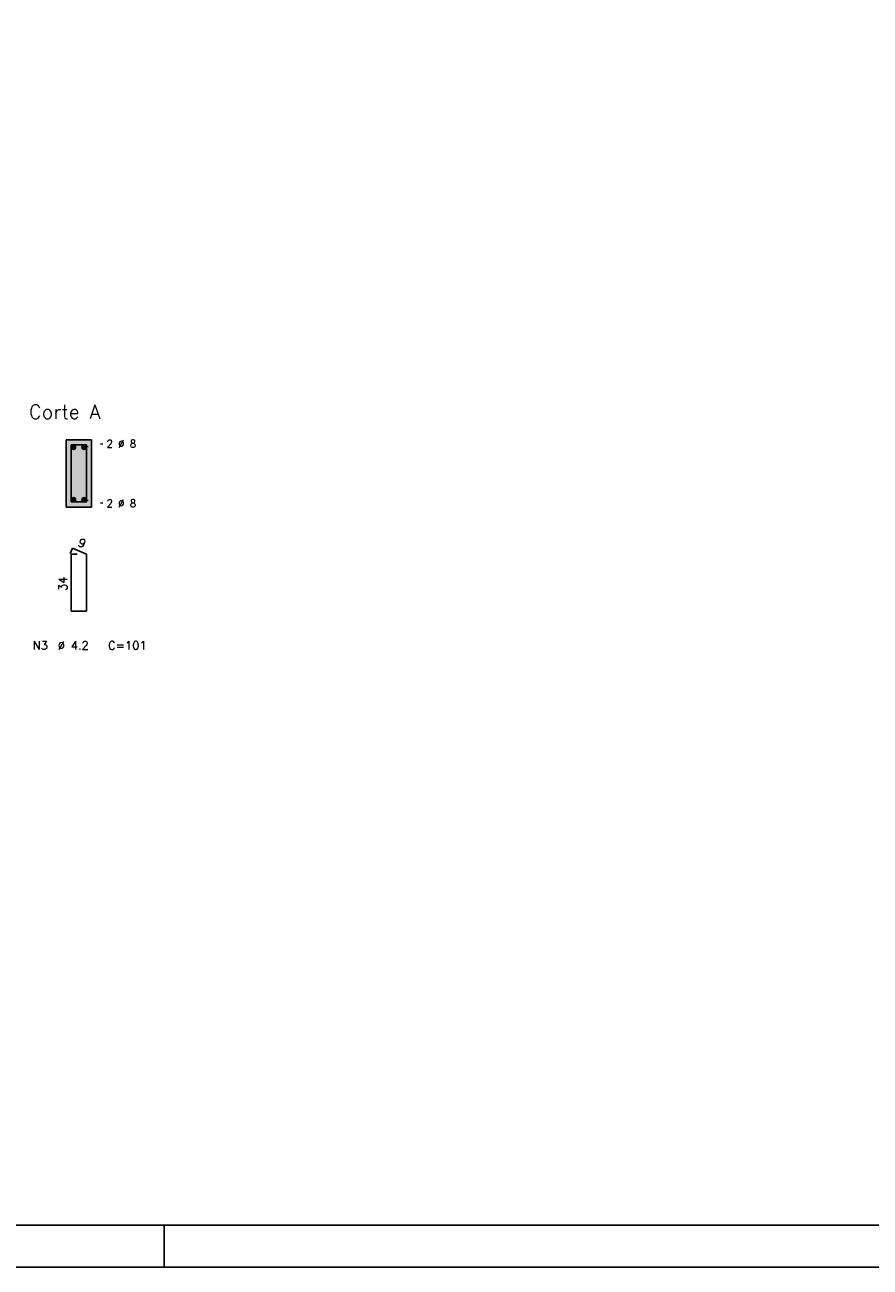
# Model space of a CAD drawing. Extents: x 0 to 84.1, y 0 to 59.4.
# Tile 5 of 8: x 43.8 to 63.9, y 0 to 29.6. Entities that reach past the tile are written whole.
import ezdxf

# ---------------------------------------------------------------- set-up
doc = ezdxf.new("R2010")
doc.units = 0
doc.header["$MEASUREMENT"] = 0
doc.linetypes.add('ESTILO_TQS_0002', pattern=[0.4, 0.1, -0.3])
for name, color, linetype in [('1', 1, 'CONTINUOUS'), ('2', 2, 'CONTINUOUS'), ('4', 4, 'CONTINUOUS'), ('6', 6, 'CONTINUOUS'), ('9', 9, 'CONTINUOUS')]:
    doc.layers.add(name, color=color, linetype=linetype)
doc.styles.get("Standard").update_dxf_attribs({"font": 'ROMANS.SHX'})

msp = doc.modelspace()

# ---------------------------------------------------------------- linework, layer by layer
at = {"layer": '1', "linetype": 'ESTILO_TQS_0002'}
for p, q in [((45.188, 19.549), (45.633, 19.634)), ((45.188, 18.299), (45.633, 18.214))]:
    msp.add_line(p, q, dxfattribs=at)
at = {"layer": '1', "linetype": 'Continuous'}
for centre in [(44.938, 19.549), (45.188, 19.549), (44.938, 18.299), (45.188, 18.299)]:
    msp.add_circle(centre, 0.05, dxfattribs=at)
at = {"layer": '2', "linetype": 'Continuous'}
for p, q in [((45.363, 19.724), (44.763, 19.724)), ((44.763, 19.724), (44.763, 18.124)), ((45.363, 18.124), (45.363, 19.724)), ((44.763, 18.124), (45.363, 18.124)), ((47.1, 0), (47.1, 1)), ((0, 0), (84.1, 0))]:
    msp.add_line(p, q, dxfattribs=at)
msp.add_lwpolyline([(83.1, 1), (2.5, 1), (2.5, 58.4), (83.1, 58.4), (83.1, 1)], dxfattribs=at)
at = {"layer": '4', "linetype": 'Continuous'}
msp.add_lwpolyline([(44.883, 19.604), (44.883, 18.244), (45.243, 18.244), (45.243, 19.604), (44.883, 19.604)], dxfattribs=at)
at = {"layer": '6', "linetype": 'Continuous'}
for p, q in [((44.911, 17.144), (44.857, 17.015)), ((45.023, 17.004), (44.883, 17.004)), ((44.883, 17.004), (44.883, 15.644)), ((45.243, 17.004), (44.911, 17.144)), ((45.243, 15.644), (45.243, 17.004)), ((44.883, 15.644), (45.243, 15.644))]:
    msp.add_line(p, q, dxfattribs=at)
at = {"layer": '9', "linetype": 'Continuous'}
for points in [[(45.363, 18.124), (45.363, 19.724), (44.763, 19.724)], [(45.363, 18.124), (44.763, 19.724), (44.763, 18.124)], [(44.988, 19.549), (44.913, 19.592), (44.891, 19.566)], [(44.988, 19.549), (44.891, 19.566), (44.891, 19.532)], [(44.988, 19.549), (44.946, 19.598), (44.913, 19.592)], [(44.988, 19.549), (44.976, 19.581), (44.946, 19.598)], [(45.238, 19.549), (45.163, 19.592), (45.141, 19.566)], [(45.238, 19.549), (45.141, 19.566), (45.141, 19.532)], [(45.238, 19.549), (45.196, 19.598), (45.163, 19.592)], [(45.238, 19.549), (45.226, 19.581), (45.196, 19.598)], [(44.988, 19.549), (44.891, 19.532), (44.913, 19.505)], [(44.988, 19.549), (44.913, 19.505), (44.946, 19.499)], [(44.988, 19.549), (44.946, 19.499), (44.976, 19.517)], [(44.988, 19.549), (44.976, 19.517), (44.988, 19.549)], [(45.238, 19.549), (45.141, 19.532), (45.163, 19.505)], [(45.238, 19.549), (45.163, 19.505), (45.196, 19.499)], [(45.238, 19.549), (45.196, 19.499), (45.226, 19.517)], [(45.238, 19.549), (45.226, 19.517), (45.238, 19.549)], [(45.363, 18.124), (44.763, 18.124), (45.363, 18.124)], [(44.988, 18.299), (44.913, 18.342), (44.891, 18.316)], [(44.988, 18.299), (44.891, 18.316), (44.891, 18.282)], [(44.988, 18.299), (44.891, 18.282), (44.913, 18.255)], [(44.988, 18.299), (44.946, 18.348), (44.913, 18.342)], [(44.988, 18.299), (44.913, 18.255), (44.946, 18.249)], [(44.988, 18.299), (44.976, 18.331), (44.946, 18.348)], [(44.988, 18.299), (44.946, 18.249), (44.976, 18.267)], [(44.988, 18.299), (44.976, 18.267), (44.988, 18.299)], [(45.238, 18.299), (45.163, 18.342), (45.141, 18.316)], [(45.238, 18.299), (45.141, 18.316), (45.141, 18.282)], [(45.238, 18.299), (45.141, 18.282), (45.163, 18.255)], [(45.238, 18.299), (45.196, 18.348), (45.163, 18.342)], [(45.238, 18.299), (45.163, 18.255), (45.196, 18.249)], [(45.238, 18.299), (45.226, 18.331), (45.196, 18.348)], [(45.238, 18.299), (45.196, 18.249), (45.226, 18.267)], [(45.238, 18.299), (45.226, 18.267), (45.238, 18.299)]]:
    msp.add_solid(points, dxfattribs=at)

# ---------------------------------------------------------------- texts
at = {"layer": '2', "linetype": 'Continuous'}
for s, height, p in [('Corte A', 0.34, (43.873, 20.224)), ('2 %%c 8', 0.18, (45.723, 19.544)), ('2 %%c 8', 0.18, (45.723, 18.124)), ('N3', 0.2, (43.963, 14.724)), ('%%c 4.2', 0.2, (44.563, 14.724)), ('C=101', 0.2, (45.763, 14.724))]:
    msp.add_text(s, height=height, dxfattribs=at).set_placement(p)
for s, rotation, p in [('9', 337.1146, (45.024, 17.205)), ('34', 90, (44.783, 16.124))]:
    msp.add_text(s, height=0.2, rotation=rotation, dxfattribs=at).set_placement(p)

doc.saveas('drawing.dxf')
